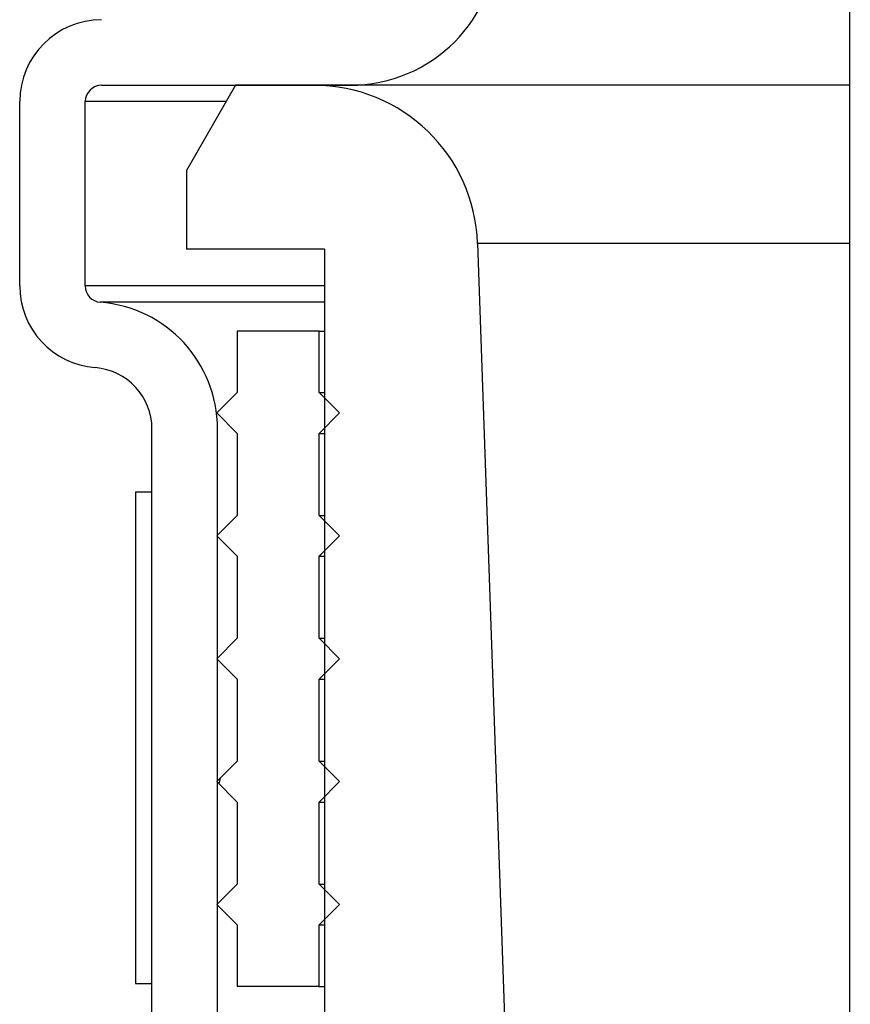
# Model space of a CAD drawing. Extents: x 990 to 4202, y -422 to 622.
# Tile 32 of 200: x 1465.27 to 1466.54, y -105.71 to -104.21. Entities that reach past the tile are written whole.
import ezdxf

# ---------------------------------------------------------------- set-up
doc = ezdxf.new("R2010")
doc.units = 0
doc.header["$MEASUREMENT"] = 0
doc.layers.add('SPILL-BUCKET', color=1, linetype='CONTINUOUS')

msp = doc.modelspace()

# ---------------------------------------------------------------- linework, layer by layer
at = {"layer": 'SPILL-BUCKET', "color": 7, "linetype": 'Continuous'}
for p, q in [((1466.53672, -103.84106), (1466.53672, -106.11451)), ((1466.5366, -104.30912), (1465.71988, -104.30912)), ((1466.53791, -104.55023), (1465.96955, -104.55023)), ((1465.72777, -104.68386), (1465.60285, -104.68386)), ((1465.60285, -104.68386), (1465.60285, -104.77755)), ((1465.72777, -104.77755), (1465.72777, -104.68386)), ((1465.72777, -104.68386), (1465.7299, -104.68386)), ((1465.7299, -104.68386), (1465.73627, -104.68386)), ((1465.60285, -104.77755), (1465.57163, -104.80878)), ((1465.759, -104.80878), (1465.72777, -104.77755)), ((1465.72777, -104.77755), (1465.7299, -104.77755)), ((1465.7299, -104.77755), (1465.73627, -104.77755)), ((1465.57163, -104.80878), (1465.60285, -104.84)), ((1465.72777, -104.84), (1465.759, -104.80878)), ((1465.60285, -104.84), (1465.60285, -104.96492)), ((1465.72777, -104.96492), (1465.72777, -104.84)), ((1465.72777, -104.84), (1465.7299, -104.84)), ((1465.7299, -104.84), (1465.73627, -104.84)), ((1465.44796, -104.92926), (1465.47294, -104.92926)), ((1465.44796, -104.92926), (1465.44796, -105.67875)), ((1465.47294, -105.67875), (1465.47294, -104.92926)), ((1465.60285, -104.96492), (1465.57163, -104.99615)), ((1465.759, -104.99615), (1465.72777, -104.96492)), ((1465.72777, -104.96492), (1465.7299, -104.96492)), ((1465.7299, -104.96492), (1465.73627, -104.96492)), ((1465.57163, -104.99615), (1465.60285, -105.02738)), ((1465.72777, -105.02738), (1465.759, -104.99615)), ((1465.60285, -105.02738), (1465.60285, -105.15229)), ((1465.72777, -105.15229), (1465.72777, -105.02738)), ((1465.72777, -105.02738), (1465.7299, -105.02738)), ((1465.7299, -105.02738), (1465.73627, -105.02738)), ((1465.60285, -105.15229), (1465.57163, -105.18352)), ((1465.72777, -105.15229), (1465.7299, -105.15229)), ((1465.759, -105.18352), (1465.72777, -105.15229)), ((1465.7299, -105.15229), (1465.73627, -105.15229)), ((1465.57163, -105.18352), (1465.60285, -105.21475)), ((1465.72777, -105.21475), (1465.759, -105.18352)), ((1465.60285, -105.21475), (1465.60285, -105.33966)), ((1465.72777, -105.33966), (1465.72777, -105.21475)), ((1465.72777, -105.21475), (1465.7299, -105.21475)), ((1465.7299, -105.21475), (1465.73627, -105.21475)), ((1465.60285, -105.33966), (1465.57163, -105.37089)), ((1465.72777, -105.33966), (1465.7299, -105.33966)), ((1465.759, -105.37089), (1465.72777, -105.33966)), ((1465.7299, -105.33966), (1465.73627, -105.33966)), ((1465.57163, -105.37089), (1465.60285, -105.40212)), ((1465.57709, -105.36543), (1465.57478, -105.37405)), ((1465.72777, -105.40212), (1465.759, -105.37089)), ((1465.60285, -105.40212), (1465.60285, -105.52703)), ((1465.72777, -105.52703), (1465.72777, -105.40212)), ((1465.72777, -105.40212), (1465.7299, -105.40212)), ((1465.7299, -105.40212), (1465.73627, -105.40212)), ((1465.60285, -105.52703), (1465.57163, -105.55826)), ((1465.72777, -105.52703), (1465.7299, -105.52703)), ((1465.759, -105.55826), (1465.72777, -105.52703)), ((1465.7299, -105.52703), (1465.73627, -105.52703)), ((1465.57163, -105.55826), (1465.60285, -105.58949)), ((1465.72777, -105.58949), (1465.759, -105.55826)), ((1465.60285, -105.58949), (1465.60285, -105.68318)), ((1465.72777, -105.58949), (1465.7299, -105.58949)), ((1465.72777, -105.68318), (1465.72777, -105.58949)), ((1465.7299, -105.58949), (1465.73627, -105.58949)), ((1465.44796, -105.67875), (1465.47294, -105.67875)), ((1465.72777, -105.68318), (1465.60285, -105.68318)), ((1465.72777, -105.68318), (1465.7299, -105.68318)), ((1465.7299, -105.68318), (1465.73627, -105.68318))]:
    msp.add_line(p, q, dxfattribs=at)
at = {"layer": 'SPILL-BUCKET', "color": 1, "linetype": 'Continuous'}
for p, q in [((1465.39612, -104.30912), (1465.77524, -104.30912)), ((1465.27121, -104.61516), (1465.27121, -104.3341)), ((1465.37114, -104.61516), (1465.37114, -104.3341)), ((1465.73626, -104.55895), (1465.73626, -105.80809)), ((1465.47294, -105.75794), (1465.47294, -104.83311)), ((1465.57287, -105.75794), (1465.57287, -104.83311))]:
    msp.add_line(p, q, dxfattribs=at)
at = {"layer": 'SPILL-BUCKET', "linetype": 'Continuous'}
for p, q in [((1465.60036, -104.30912), (1465.52541, -104.43893)), ((1465.71988, -104.30912), (1465.60036, -104.30912)), ((1465.37714, -104.3341), (1465.37114, -104.3341)), ((1465.39511, -104.3341), (1465.37714, -104.3341)), ((1465.42504, -104.3341), (1465.39511, -104.3341)), ((1465.46686, -104.3341), (1465.42504, -104.3341)), ((1465.52048, -104.3341), (1465.46686, -104.3341)), ((1465.5858, -104.3341), (1465.52048, -104.3341)), ((1465.52541, -104.43893), (1465.52541, -104.55895)), ((1465.73626, -104.55895), (1465.52541, -104.55895)), ((1465.96955, -104.55023), (1466.02071, -106.01502)), ((1465.37866, -104.61516), (1465.37114, -104.61516)), ((1465.40121, -104.61516), (1465.37866, -104.61516)), ((1465.43873, -104.61516), (1465.40121, -104.61516)), ((1465.49113, -104.61516), (1465.43873, -104.61516)), ((1465.55828, -104.61516), (1465.49113, -104.61516)), ((1465.64001, -104.61516), (1465.55828, -104.61516)), ((1465.73612, -104.61516), (1465.64001, -104.61516)), ((1465.40124, -104.64007), (1465.39419, -104.64007)), ((1465.42235, -104.64007), (1465.40124, -104.64007)), ((1465.4575, -104.64007), (1465.42235, -104.64007)), ((1465.50658, -104.64007), (1465.4575, -104.64007)), ((1465.56949, -104.64007), (1465.50658, -104.64007)), ((1465.64608, -104.64007), (1465.56949, -104.64007)), ((1465.73618, -104.64007), (1465.64608, -104.64007))]:
    msp.add_line(p, q, dxfattribs=at)
at = {"layer": 'SPILL-BUCKET', "color": 1, "linetype": 'Continuous'}
for centre, radius, start, end in [((1465.77524, -104.08427), 0.22485, 270, 0), ((1465.39612, -104.3341), 0.12491, 90, 180), ((1465.39612, -104.3341), 0.02498, 90, 180), ((1465.39612, -104.61516), 0.12491, 180, 265.57564), ((1465.39612, -104.61516), 0.02498, 180, 265.57564), ((1465.37926, -104.83311), 0.19362, 0, 85.57564), ((1465.37926, -104.83311), 0.09369, 0, 85.57564)]:
    msp.add_arc(centre, radius, start, end, dxfattribs=at)
at = {"layer": 'SPILL-BUCKET', "linetype": 'Continuous'}
msp.add_arc((1465.71988, -104.55895), 0.24983, 2, 90, dxfattribs=at)

doc.saveas('drawing.dxf')
